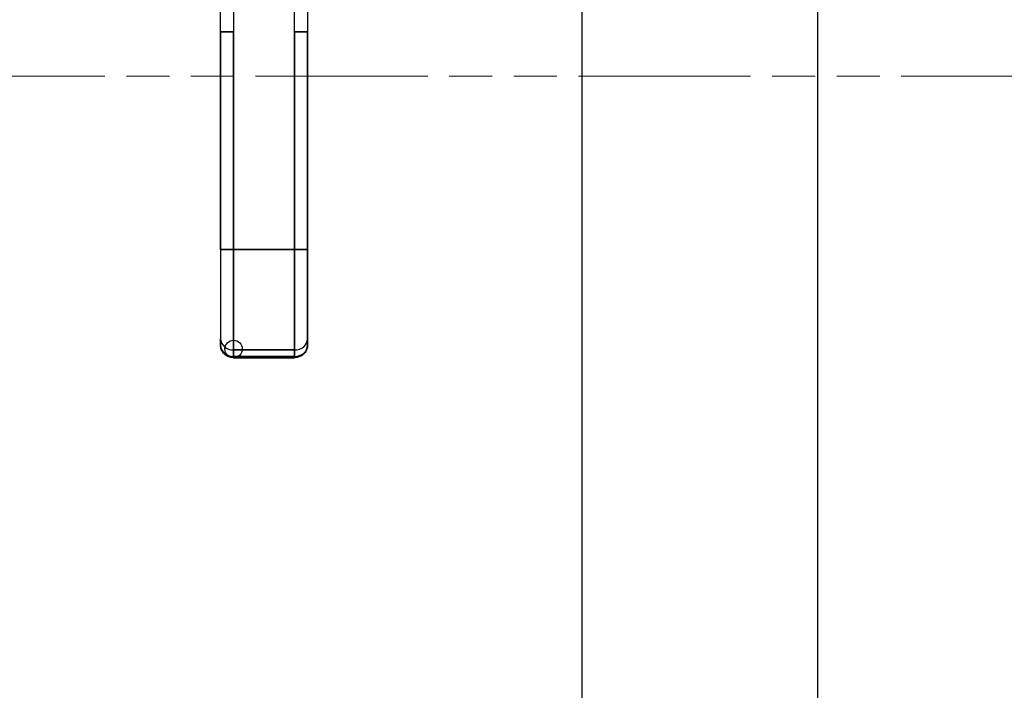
# Model space of a CAD drawing. Extents: x 784 to 1207, y 24 to 294.
# Tile 49 of 217: x 896 to 905, y 178 to 184. Entities that reach past the tile are written whole.
import ezdxf

# ---------------------------------------------------------------- set-up
doc = ezdxf.new("R2010")
doc.units = 0
doc.header["$LTSCALE"] = 4
doc.header["$MEASUREMENT"] = 0
doc.linetypes.add('DOUBLE_DASH_CHAIN', pattern=[1.2403, 0.6614, -0.0827, 0.1654, -0.0827, 0.1654, -0.0827])
doc.layers.get('0').update_dxf_attribs({"linetype": 'CONTINUOUS'})
doc.layers.add('Section Line (ANSI)', color=7, linetype='DOUBLE_DASH_CHAIN', lineweight=5)

# ---------------------------------------------------------------- blocks, each defined once
blk = doc.blocks.new('2dTransSection0')
at = {"layer": 'Section Line (ANSI)', "linetype": 'DOUBLE_DASH_CHAIN', "ltscale": 0.023544}
blk.add_line((3.73202, 6.06309), (6.28827, 6.06309), dxfattribs=at)

msp = doc.modelspace()

# ---------------------------------------------------------------- linework, layer by layer
for p, q in [((901.2198, 227.8501), (901.2198, 146.6845)), ((903.3528, 146.6845), (903.3528, 227.8501)), ((897.951, 183.9209), (897.951, 184.8469)), ((898.0692, 184.8469), (898.0692, 183.9209)), ((898.6203, 183.9209), (898.6203, 184.8469)), ((898.7385, 184.8469), (898.7385, 183.9209)), ((897.951, 183.9209), (898.0692, 183.9209)), ((898.0692, 183.9209), (897.9511, 183.9209)), ((897.9511, 181.9524), (897.9511, 183.9209)), ((897.9511, 183.9209), (897.9511, 181.9524)), ((898.0692, 183.9209), (898.0692, 181.9524)), ((898.0692, 181.9524), (898.0692, 183.9209)), ((898.6203, 183.9209), (898.6203, 181.9524)), ((898.6203, 183.9209), (898.7385, 183.9209)), ((898.7385, 183.9209), (898.6203, 183.9209)), ((898.6203, 181.9524), (898.6203, 183.9209)), ((898.7385, 183.9209), (898.7385, 181.9524)), ((898.7385, 181.9524), (898.7385, 183.9209)), ((897.9511, 181.9524), (898.0692, 181.9524)), ((898.0692, 181.9524), (897.9511, 181.9524)), ((897.9511, 181.9524), (897.9511, 181.1443)), ((898.6203, 181.9524), (898.0692, 181.9524)), ((898.0692, 181.042), (898.0692, 181.9524)), ((898.0692, 181.9524), (898.6203, 181.9524)), ((898.0692, 181.9524), (898.0692, 181.042)), ((898.6203, 181.9524), (898.7385, 181.9524)), ((898.6203, 181.042), (898.6203, 181.9524)), ((898.7385, 181.9524), (898.6203, 181.9524)), ((898.6203, 181.9524), (898.6203, 181.042)), ((898.7385, 181.1443), (898.7385, 181.9524)), ((898.0692, 181.5534), (898.0692, 181.5533)), ((897.9511, 181.1443), (897.9511, 181.0852)), ((897.9511, 181.0852), (897.9511, 181.1443)), ((898.7385, 181.0852), (898.7385, 181.1443)), ((898.7385, 181.1443), (898.7385, 181.0852)), ((898.6203, 181.042), (898.0692, 181.042)), ((898.0692, 181.042), (898.6203, 181.042)), ((898.0692, 180.9829), (898.0692, 181.042)), ((898.0692, 181.042), (898.0692, 180.9829)), ((898.0692, 180.9829), (898.6203, 180.9829)), ((898.0692, 180.9829), (898.0692, 180.9724)), ((898.6203, 180.9829), (898.0692, 180.9829)), ((898.0692, 180.9724), (898.6203, 180.9724)), ((898.6203, 180.9829), (898.6203, 181.042)), ((898.6203, 181.042), (898.6203, 180.9829)), ((898.6203, 180.9724), (898.6203, 180.9829))]:
    msp.add_line(p, q)
msp.add_circle((898.0692, 181.0511), 0.0787)
for centre, major_axis, ratio, start_param, end_param in [((898.0692, 181.1443), (-0.1181, 0), 0.866025, 6.283184, 7.853982), ((898.0692, 181.1443), (-0.1181, 0), 0.866025, 0, 1.570796), ((898.6203, 181.1443), (0.1181, 0), 0.866025, 4.712389, 6.283186), ((898.6203, 181.1443), (0.1181, 0), 0.866025, 4.712389, 6.283185), ((898.0692, 181.0852), (-0.1181, 0), 0.866011, 0.00026, 1.570633), ((898.0692, 181.0852), (-0.1181, 0), 0.866025, 0, 1.570796), ((898.6203, 181.0852), (0.1181, 0), 0.866025, 4.712389, 6.283185), ((898.6203, 181.0852), (0.1181, 0), 0.866011, 4.712551, 6.282924), ((898.6597, 181.0852), (0.0787, 0), 0.500001, 6.273164, 6.283214), ((898.0692, 181.0511), (0, -0.0787), 0.00001, 0.000062, 0.523681)]:
    msp.add_ellipse(centre, major_axis=major_axis, ratio=ratio, start_param=start_param, end_param=end_param)
for points, knots in [([(897.9511, 181.9524), (897.9511, 181.8978), (897.9511, 181.8441), (897.9511, 181.7908), (897.9511, 181.7375), (897.9511, 181.6846), (897.9511, 181.6334), (897.9511, 181.5822), (897.9511, 181.5328), (897.9511, 181.4858), (897.9511, 181.4387), (897.9511, 181.3941), (897.9511, 181.3524), (897.9511, 181.3107), (897.9511, 181.272), (897.9511, 181.2372), (897.9511, 181.2024), (897.9511, 181.1715), (897.9511, 181.1443)], [0, 0, 0, 0, 0.166667, 0.166667, 0.166667, 0.333333, 0.333333, 0.333333, 0.5, 0.5, 0.5, 0.666667, 0.666667, 0.666667, 0.833333, 0.833333, 0.833333, 1, 1, 1, 1]), ([(898.7385, 181.9524), (898.7385, 181.8979), (898.7385, 181.8442), (898.7385, 181.7909), (898.7385, 181.7376), (898.7385, 181.6846), (898.7385, 181.6335), (898.7385, 181.5823), (898.7385, 181.5329), (898.7385, 181.4858), (898.7385, 181.4388), (898.7385, 181.3941), (898.7385, 181.3524), (898.7385, 181.3107), (898.7385, 181.272), (898.7385, 181.2372), (898.7385, 181.2024), (898.7385, 181.1716), (898.7385, 181.1443)], [0, 0, 0, 0, 0.166667, 0.166667, 0.166667, 0.333333, 0.333333, 0.333333, 0.5, 0.5, 0.5, 0.666667, 0.666667, 0.666667, 0.833333, 0.833333, 0.833333, 1, 1, 1, 1]), ([(898.0692, 180.9724), (898.0579, 180.9724), (898.0466, 180.9739), (898.0247, 180.9801), (898.014, 180.9847), (897.9941, 180.9972), (897.9849, 181.0051), (897.9692, 181.0239), (897.9626, 181.0348), (897.9539, 181.0577), (897.9515, 181.0697), (897.9511, 181.0829), (897.951, 181.084), (897.951, 181.0852)], [1.569916, 1.569916, 1.569916, 1.569916, 1.883989, 1.883989, 2.198061, 2.198061, 2.512134, 2.512134, 2.823152, 2.823152, 3.112457, 3.112457, 3.140279, 3.140279, 3.140279, 3.140279]), ([(898.7385, 181.0852), (898.7385, 181.0735), (898.7365, 181.0618), (898.7292, 181.0397), (898.7236, 181.0293), (898.7097, 181.0104), (898.7011, 181.0021), (898.6822, 180.9883), (898.6717, 180.983), (898.6501, 180.9754), (898.6389, 180.9733), (898.6252, 180.9724), (898.6228, 180.9724), (898.6203, 180.9724)], [6.282295, 6.282295, 6.282295, 6.282295, 6.562836, 6.562836, 6.850298, 6.850298, 7.156511, 7.156511, 7.470587, 7.470587, 7.784662, 7.784662, 7.852673, 7.852673, 7.852673, 7.852673]), ([(898.0536, 180.9838), (898.0536, 180.9838), (898.0536, 180.9838), (898.0536, 180.9838), (898.0536, 180.9838), (898.0536, 180.9838)], [0.06392590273, 0.06392590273, 0.06392590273, 0.06392590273, 0.06395551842, 0.06395551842, 0.06401853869, 0.06401853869, 0.06401853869, 0.06401853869]), ([(898.6203, 180.9724), (898.6203, 180.9724), (898.6203, 180.9729), (898.6203, 180.9741), (898.6203, 180.9758), (898.6203, 180.9788), (898.6203, 180.9829)], [0.6665167, 0.6665167, 0.6665167, 0.6665167, 0.8, 0.8, 0.8, 1, 1, 1, 1])]:
    msp.add_open_spline(points, degree=3, knots=knots)
for points in [[(898.3289, 181.9524), (898.3305, 181.9524), (898.3321, 181.9524), (898.3337, 181.9523)], [(897.9511, 181.0848), (897.951, 181.085), (897.951, 181.0851), (897.951, 181.0852)], [(898.6203, 180.9829), (898.6203, 180.9829), (898.6203, 180.9829), (898.6203, 180.9829)], [(898.6353, 180.9838), (898.6353, 180.9838), (898.6353, 180.9838), (898.6353, 180.9838)]]:
    msp.add_open_spline(points, degree=3)

# ---------------------------------------------------------------- block references
at = {"xscale": 25, "yscale": 25, "zscale": 25}
msp.add_blockref('2dTransSection0', (775.766, 31.9432), dxfattribs=at)

doc.saveas('drawing.dxf')
